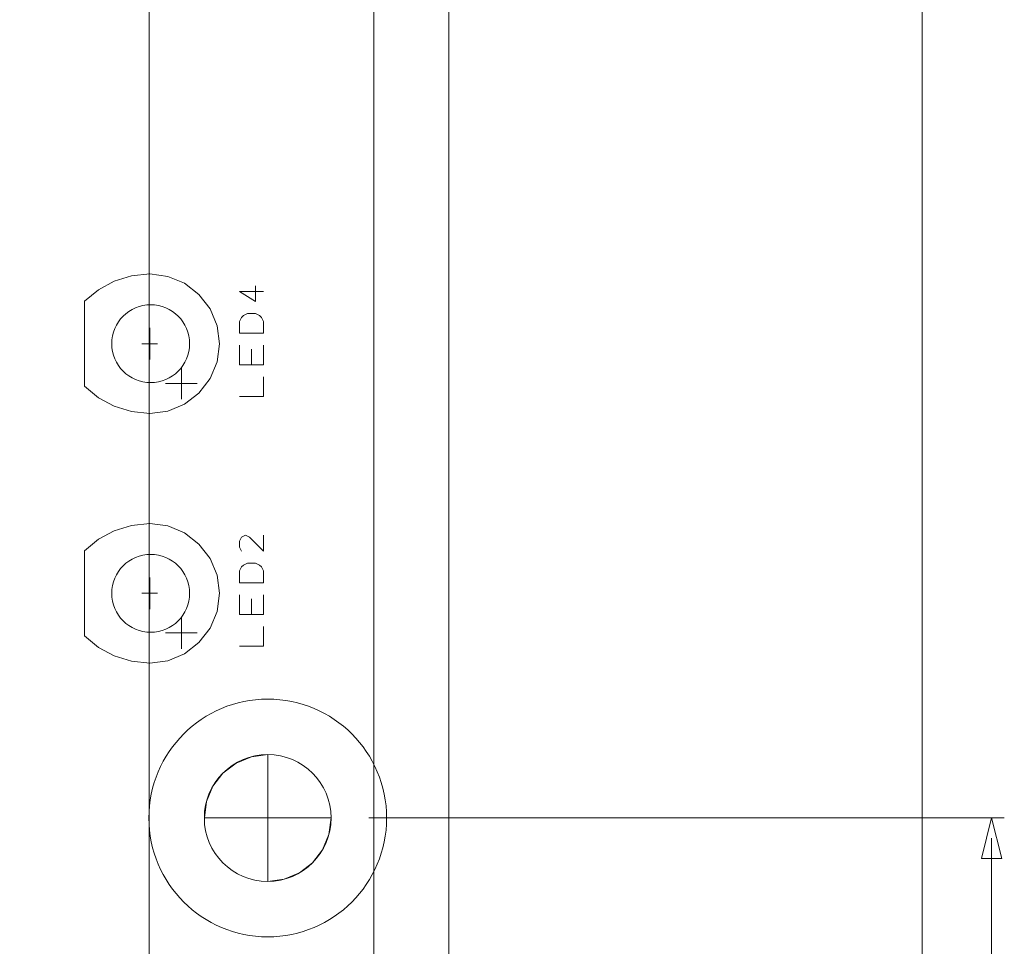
# Model space of a CAD drawing. Header units: millimetres. Extents: x -41 to 41, y -137 to 137.
# Tile 15 of 18: x 1 to 41, y 52 to 89. Entities that reach past the tile are written whole.
import ezdxf

# ---------------------------------------------------------------- set-up
doc = ezdxf.new("R2010")
doc.units = ezdxf.units.MM
doc.header["$MEASUREMENT"] = 0
doc.layers.add('Ebene 1', color=7, linetype='Continuous')

msp = doc.modelspace()

# ---------------------------------------------------------------- linework, layer by layer
at = {"layer": 'Ebene 1', "lineweight": 9}
for points in [[(18.6175, 26.5194), (18.6175, 26.5194), (18.6175, 126.426), (18.6175, 126.426)], [(6.6174, 21.1614), (6.6174, 21.1614), (6.6174, 118.6762), (6.6174, 118.6762)], [(6.6174, 16.4913), (6.6174, 16.4913), (6.6174, 118.6762), (6.6174, 118.6762)], [(18.6175, 16.3668), (18.6175, 16.3668), (18.6175, 118.6762), (18.6175, 118.6762)], [(37.5895, 111.3554), (37.5895, 111.3554), (37.5895, 7.6412), (37.5895, 7.6412)], [(15.4111, 56.6681), (15.4111, 56.6681), (40.8753, 56.6681), (40.8753, 56.6681)], [(40.3673, 55.8553), (40.3673, 55.8553), (40.3673, -20.1091), (40.3673, -20.1091)]]:
    msp.add_open_spline(points, degree=3, dxfattribs=at)
at = {"layer": 'Ebene 1', "lineweight": 20}
for points, knots in [([(18.6175, -108.1719), (18.6175, -108.1719), (18.6175, 110.4706), (18.6175, 110.4706), (18.6175, 110.4706), (18.6175, 110.4706), (16.9199, 112.1678), (16.9199, 112.1678), (16.9199, 112.1678), (16.9199, 112.1678), (-22.0029, 112.1678), (-22.0029, 112.1678), (-22.0029, 112.1678), (-22.0029, 112.1678), (-23.3826, 110.7881), (-23.3826, 110.7881), (-23.3826, 110.7881), (-23.3826, 110.7881), (-23.3826, -108.1719), (-23.3826, -108.1719), (-23.3826, -108.1719), (-23.3826, -108.1719), (-22.2225, -109.3321), (-22.2225, -109.3321), (-22.2225, -109.3321), (-22.2225, -109.3321), (17.4572, -109.3321), (17.4572, -109.3321), (17.4572, -109.3321), (17.4572, -109.3321), (18.6175, -108.1719), (18.6175, -108.1719)], [0, 0, 0, 0, 0.1111111, 0.1111111, 0.1111111, 0.1111111, 0.2222222, 0.2222222, 0.2222222, 0.2222222, 0.3333333, 0.3333333, 0.3333333, 0.3333333, 0.4444444, 0.4444444, 0.4444444, 0.4444444, 0.5555556, 0.5555556, 0.5555556, 0.5555556, 0.6666667, 0.6666667, 0.6666667, 0.6666667, 0.7777778, 0.7777778, 0.7777778, 0.7777778, 1, 1, 1, 1]), ([(15.6143, 101.8057), (15.6143, 101.8057), (-20.3856, 101.8057), (-20.3856, 101.8057), (-20.3856, 101.8057), (-20.3856, 101.8057), (-20.3856, -98.0821), (-20.3856, -98.0821), (-20.3856, -98.0821), (-20.3856, -98.0821), (15.6143, -98.0821), (15.6143, -98.0821), (15.6143, -98.0821), (15.6143, -98.0821), (15.6143, 101.8057), (15.6143, 101.8057)], [0, 0, 0, 0, 0.2, 0.2, 0.2, 0.2, 0.4, 0.4, 0.4, 0.4, 0.6, 0.6, 0.6, 0.6, 1, 1, 1, 1]), ([(6.6375, 72.874), (6.6375, 72.874), (7.3604, 72.9693), (7.3604, 72.9693), (7.3604, 72.9693), (7.3604, 72.9693), (8.0345, 73.2483), (8.0345, 73.2483), (8.0345, 73.2483), (8.0345, 73.2483), (8.6131, 73.6924), (8.6131, 73.6924), (8.6131, 73.6924), (8.6131, 73.6924), (9.0572, 74.271), (9.0572, 74.271), (9.0572, 74.271), (9.0572, 74.271), (9.3363, 74.9452), (9.3363, 74.9452), (9.3363, 74.9452), (9.3363, 74.9452), (9.4315, 75.668), (9.4315, 75.668), (9.4315, 75.668), (9.4315, 75.668), (9.3363, 76.3912), (9.3363, 76.3912), (9.3363, 76.3912), (9.3363, 76.3912), (9.0572, 77.065), (9.0572, 77.065), (9.0572, 77.065), (9.0572, 77.065), (8.6131, 77.6439), (8.6131, 77.6439), (8.6131, 77.6439), (8.6131, 77.6439), (8.0345, 78.0877), (8.0345, 78.0877), (8.0345, 78.0877), (8.0345, 78.0877), (7.3604, 78.3668), (7.3604, 78.3668), (7.3604, 78.3668), (7.3604, 78.3668), (6.6375, 78.462), (6.6375, 78.462), (6.6375, 78.462), (6.6375, 78.462), (5.915, 78.389), (5.915, 78.389), (5.915, 78.389), (5.915, 78.389), (5.2208, 78.1763), (5.2208, 78.1763), (5.2208, 78.1763), (5.2208, 78.1763), (4.5812, 77.8319), (4.5812, 77.8319), (4.5812, 77.8319), (4.5812, 77.8319), (4.0213, 77.3698), (4.0213, 77.3698), (4.0213, 77.3698), (4.0213, 77.3698), (4.0213, 73.9662), (4.0213, 73.9662), (4.0213, 73.9662), (4.0213, 73.9662), (4.5812, 73.5041), (4.5812, 73.5041), (4.5812, 73.5041), (4.5812, 73.5041), (5.2204, 73.1601), (5.2204, 73.1601), (5.2204, 73.1601), (5.2204, 73.1601), (5.915, 72.9474), (5.915, 72.9474), (5.915, 72.9474), (5.915, 72.9474), (6.6375, 72.874), (6.6375, 72.874)], [0, 0, 0, 0, 0.0454545, 0.0454545, 0.0454545, 0.0454545, 0.0909091, 0.0909091, 0.0909091, 0.0909091, 0.1363636, 0.1363636, 0.1363636, 0.1363636, 0.1818182, 0.1818182, 0.1818182, 0.1818182, 0.2272727, 0.2272727, 0.2272727, 0.2272727, 0.2727273, 0.2727273, 0.2727273, 0.2727273, 0.3181818, 0.3181818, 0.3181818, 0.3181818, 0.3636364, 0.3636364, 0.3636364, 0.3636364, 0.4090909, 0.4090909, 0.4090909, 0.4090909, 0.4545455, 0.4545455, 0.4545455, 0.4545455, 0.5, 0.5, 0.5, 0.5, 0.5454545, 0.5454545, 0.5454545, 0.5454545, 0.5909091, 0.5909091, 0.5909091, 0.5909091, 0.6363636, 0.6363636, 0.6363636, 0.6363636, 0.6818182, 0.6818182, 0.6818182, 0.6818182, 0.7272727, 0.7272727, 0.7272727, 0.7272727, 0.7727273, 0.7727273, 0.7727273, 0.7727273, 0.8181818, 0.8181818, 0.8181818, 0.8181818, 0.8636364, 0.8636364, 0.8636364, 0.8636364, 0.9090909, 0.9090909, 0.9090909, 0.9090909, 1, 1, 1, 1]), ([(11.1919, 77.755), (11.1919, 77.755), (10.2394, 77.755), (10.2394, 77.755), (10.2394, 77.755), (10.2394, 77.755), (10.8744, 77.3582), (10.8744, 77.3582), (10.8744, 77.3582), (10.8744, 77.3582), (10.8744, 77.9932), (10.8744, 77.9932)], [0, 0, 0, 0, 0.25, 0.25, 0.25, 0.25, 0.5, 0.5, 0.5, 0.5, 1, 1, 1, 1]), ([(6.677, 74.1087), (5.8155, 74.1087), (5.1174, 74.8069), (5.1174, 75.668), (5.1174, 75.668), (5.1174, 76.5291), (5.8155, 77.2276), (6.677, 77.2276), (6.677, 77.2276), (7.5382, 77.2276), (8.2363, 76.5291), (8.2363, 75.668), (8.2363, 75.668), (8.2363, 74.8069), (7.5382, 74.1087), (6.677, 74.1087)], [0, 0, 0, 0, 0.2, 0.2, 0.2, 0.2, 0.4, 0.4, 0.4, 0.4, 0.6, 0.6, 0.6, 0.6, 1, 1, 1, 1]), ([(11.1919, 76.0882), (11.1919, 76.0882), (10.2394, 76.0882), (10.2394, 76.0882), (10.2394, 76.0882), (10.2394, 76.0882), (10.2394, 76.5644), (10.2394, 76.5644), (10.2394, 76.5644), (10.2394, 76.5644), (10.3184, 76.7232), (10.3184, 76.7232), (10.3184, 76.7232), (10.3184, 76.7232), (10.3981, 76.8025), (10.3981, 76.8025), (10.3981, 76.8025), (10.3981, 76.8025), (10.5569, 76.8819), (10.5569, 76.8819), (10.5569, 76.8819), (10.5569, 76.8819), (10.8744, 76.8819), (10.8744, 76.8819), (10.8744, 76.8819), (10.8744, 76.8819), (11.0331, 76.8025), (11.0331, 76.8025), (11.0331, 76.8025), (11.0331, 76.8025), (11.1125, 76.7232), (11.1125, 76.7232), (11.1125, 76.7232), (11.1125, 76.7232), (11.1919, 76.5644), (11.1919, 76.5644), (11.1919, 76.5644), (11.1919, 76.5644), (11.1919, 76.0882), (11.1919, 76.0882)], [0, 0, 0, 0, 0.0909091, 0.0909091, 0.0909091, 0.0909091, 0.1818182, 0.1818182, 0.1818182, 0.1818182, 0.2727273, 0.2727273, 0.2727273, 0.2727273, 0.3636364, 0.3636364, 0.3636364, 0.3636364, 0.4545455, 0.4545455, 0.4545455, 0.4545455, 0.5454545, 0.5454545, 0.5454545, 0.5454545, 0.6363636, 0.6363636, 0.6363636, 0.6363636, 0.7272727, 0.7272727, 0.7272727, 0.7272727, 0.8181818, 0.8181818, 0.8181818, 0.8181818, 1, 1, 1, 1]), ([(11.1919, 74.8182), (11.1919, 74.8182), (10.2394, 74.8182), (10.2394, 74.8182), (10.2394, 74.8182), (10.2394, 74.8182), (10.2394, 75.6119), (10.2394, 75.6119)], [0, 0, 0, 0, 0.3333333, 0.3333333, 0.3333333, 0.3333333, 1, 1, 1, 1]), ([(10.2394, 73.5482), (10.2394, 73.5482), (11.1919, 73.5482), (11.1919, 73.5482), (11.1919, 73.5482), (11.1919, 73.5482), (11.1919, 74.3419), (11.1919, 74.3419)], [0, 0, 0, 0, 0.3333333, 0.3333333, 0.3333333, 0.3333333, 1, 1, 1, 1]), ([(6.6375, 62.8742), (6.6375, 62.8742), (7.3604, 62.9694), (7.3604, 62.9694), (7.3604, 62.9694), (7.3604, 62.9694), (8.0345, 63.2485), (8.0345, 63.2485), (8.0345, 63.2485), (8.0345, 63.2485), (8.6131, 63.6923), (8.6131, 63.6923), (8.6131, 63.6923), (8.6131, 63.6923), (9.0572, 64.2712), (9.0572, 64.2712), (9.0572, 64.2712), (9.0572, 64.2712), (9.3363, 64.945), (9.3363, 64.945), (9.3363, 64.945), (9.3363, 64.945), (9.4315, 65.6682), (9.4315, 65.6682), (9.4315, 65.6682), (9.4315, 65.6682), (9.3363, 66.3914), (9.3363, 66.3914), (9.3363, 66.3914), (9.3363, 66.3914), (9.0572, 67.0652), (9.0572, 67.0652), (9.0572, 67.0652), (9.0572, 67.0652), (8.6131, 67.6437), (8.6131, 67.6437), (8.6131, 67.6437), (8.6131, 67.6437), (8.0345, 68.0879), (8.0345, 68.0879), (8.0345, 68.0879), (8.0345, 68.0879), (7.3604, 68.3669), (7.3604, 68.3669), (7.3604, 68.3669), (7.3604, 68.3669), (6.6375, 68.4622), (6.6375, 68.4622), (6.6375, 68.4622), (6.6375, 68.4622), (5.915, 68.3888), (5.915, 68.3888), (5.915, 68.3888), (5.915, 68.3888), (5.2208, 68.1761), (5.2208, 68.1761), (5.2208, 68.1761), (5.2208, 68.1761), (4.5812, 67.8321), (4.5812, 67.8321), (4.5812, 67.8321), (4.5812, 67.8321), (4.0213, 67.37), (4.0213, 67.37), (4.0213, 67.37), (4.0213, 67.37), (4.0213, 63.9664), (4.0213, 63.9664), (4.0213, 63.9664), (4.0213, 63.9664), (4.5812, 63.5042), (4.5812, 63.5042), (4.5812, 63.5042), (4.5812, 63.5042), (5.2204, 63.1599), (5.2204, 63.1599), (5.2204, 63.1599), (5.2204, 63.1599), (5.915, 62.9472), (5.915, 62.9472), (5.915, 62.9472), (5.915, 62.9472), (6.6375, 62.8742), (6.6375, 62.8742)], [0, 0, 0, 0, 0.0454545, 0.0454545, 0.0454545, 0.0454545, 0.0909091, 0.0909091, 0.0909091, 0.0909091, 0.1363636, 0.1363636, 0.1363636, 0.1363636, 0.1818182, 0.1818182, 0.1818182, 0.1818182, 0.2272727, 0.2272727, 0.2272727, 0.2272727, 0.2727273, 0.2727273, 0.2727273, 0.2727273, 0.3181818, 0.3181818, 0.3181818, 0.3181818, 0.3636364, 0.3636364, 0.3636364, 0.3636364, 0.4090909, 0.4090909, 0.4090909, 0.4090909, 0.4545455, 0.4545455, 0.4545455, 0.4545455, 0.5, 0.5, 0.5, 0.5, 0.5454545, 0.5454545, 0.5454545, 0.5454545, 0.5909091, 0.5909091, 0.5909091, 0.5909091, 0.6363636, 0.6363636, 0.6363636, 0.6363636, 0.6818182, 0.6818182, 0.6818182, 0.6818182, 0.7272727, 0.7272727, 0.7272727, 0.7272727, 0.7727273, 0.7727273, 0.7727273, 0.7727273, 0.8181818, 0.8181818, 0.8181818, 0.8181818, 0.8636364, 0.8636364, 0.8636364, 0.8636364, 0.9090909, 0.9090909, 0.9090909, 0.9090909, 1, 1, 1, 1]), ([(11.1919, 67.993), (11.1919, 67.993), (11.1919, 67.358), (11.1919, 67.358), (11.1919, 67.358), (11.1919, 67.358), (10.6359, 67.9136), (10.6359, 67.9136), (10.6359, 67.9136), (10.6359, 67.9136), (10.4775, 67.993), (10.4775, 67.993), (10.4775, 67.993), (10.4775, 67.993), (10.3184, 67.9136), (10.3184, 67.9136), (10.3184, 67.9136), (10.3184, 67.9136), (10.2394, 67.7548), (10.2394, 67.7548), (10.2394, 67.7548), (10.2394, 67.7548), (10.2394, 67.5171), (10.2394, 67.5171), (10.2394, 67.5171), (10.2394, 67.5171), (10.3184, 67.358), (10.3184, 67.358)], [0, 0, 0, 0, 0.125, 0.125, 0.125, 0.125, 0.25, 0.25, 0.25, 0.25, 0.375, 0.375, 0.375, 0.375, 0.5, 0.5, 0.5, 0.5, 0.625, 0.625, 0.625, 0.625, 0.75, 0.75, 0.75, 0.75, 1, 1, 1, 1]), ([(6.677, 64.1085), (5.8155, 64.1085), (5.1174, 64.807), (5.1174, 65.6682), (5.1174, 65.6682), (5.1174, 66.5293), (5.8155, 67.2274), (6.677, 67.2274), (6.677, 67.2274), (7.5382, 67.2274), (8.2363, 66.5293), (8.2363, 65.6682), (8.2363, 65.6682), (8.2363, 64.807), (7.5382, 64.1085), (6.677, 64.1085)], [0, 0, 0, 0, 0.2, 0.2, 0.2, 0.2, 0.4, 0.4, 0.4, 0.4, 0.6, 0.6, 0.6, 0.6, 1, 1, 1, 1]), ([(11.1919, 66.088), (11.1919, 66.088), (10.2394, 66.088), (10.2394, 66.088), (10.2394, 66.088), (10.2394, 66.088), (10.2394, 66.5646), (10.2394, 66.5646), (10.2394, 66.5646), (10.2394, 66.5646), (10.3184, 66.723), (10.3184, 66.723), (10.3184, 66.723), (10.3184, 66.723), (10.3981, 66.8023), (10.3981, 66.8023), (10.3981, 66.8023), (10.3981, 66.8023), (10.5569, 66.8821), (10.5569, 66.8821), (10.5569, 66.8821), (10.5569, 66.8821), (10.8744, 66.8821), (10.8744, 66.8821), (10.8744, 66.8821), (10.8744, 66.8821), (11.0331, 66.8023), (11.0331, 66.8023), (11.0331, 66.8023), (11.0331, 66.8023), (11.1125, 66.723), (11.1125, 66.723), (11.1125, 66.723), (11.1125, 66.723), (11.1919, 66.5646), (11.1919, 66.5646), (11.1919, 66.5646), (11.1919, 66.5646), (11.1919, 66.088), (11.1919, 66.088)], [0, 0, 0, 0, 0.0909091, 0.0909091, 0.0909091, 0.0909091, 0.1818182, 0.1818182, 0.1818182, 0.1818182, 0.2727273, 0.2727273, 0.2727273, 0.2727273, 0.3636364, 0.3636364, 0.3636364, 0.3636364, 0.4545455, 0.4545455, 0.4545455, 0.4545455, 0.5454545, 0.5454545, 0.5454545, 0.5454545, 0.6363636, 0.6363636, 0.6363636, 0.6363636, 0.7272727, 0.7272727, 0.7272727, 0.7272727, 0.8181818, 0.8181818, 0.8181818, 0.8181818, 1, 1, 1, 1]), ([(11.1919, 64.818), (11.1919, 64.818), (10.2394, 64.818), (10.2394, 64.818), (10.2394, 64.818), (10.2394, 64.818), (10.2394, 65.6121), (10.2394, 65.6121)], [0, 0, 0, 0, 0.3333333, 0.3333333, 0.3333333, 0.3333333, 1, 1, 1, 1]), ([(10.2394, 63.548), (10.2394, 63.548), (11.1919, 63.548), (11.1919, 63.548), (11.1919, 63.548), (11.1919, 63.548), (11.1919, 64.3421), (11.1919, 64.3421)], [0, 0, 0, 0, 0.3333333, 0.3333333, 0.3333333, 0.3333333, 1, 1, 1, 1]), ([(11.3672, 54.1281), (9.9646, 54.1281), (8.8272, 55.2655), (8.8272, 56.6681), (8.8272, 56.6681), (8.8272, 58.0707), (9.9646, 59.2081), (11.3672, 59.2081), (11.3672, 59.2081), (12.7702, 59.2081), (13.9072, 58.0707), (13.9072, 56.6681), (13.9072, 56.6681), (13.9072, 55.2655), (12.7702, 54.1281), (11.3672, 54.1281)], [0, 0, 0, 0, 0.2, 0.2, 0.2, 0.2, 0.4, 0.4, 0.4, 0.4, 0.6, 0.6, 0.6, 0.6, 1, 1, 1, 1]), ([(11.3672, 59.2081), (11.3672, 59.2081), (10.71, 59.1217), (10.71, 59.1217), (10.71, 59.1217), (10.71, 59.1217), (10.0972, 58.868), (10.0972, 58.868), (10.0972, 58.868), (10.0972, 58.868), (9.5712, 58.4641), (9.5712, 58.4641), (9.5712, 58.4641), (9.5712, 58.4641), (9.1676, 57.9381), (9.1676, 57.9381), (9.1676, 57.9381), (9.1676, 57.9381), (8.914, 57.3257), (8.914, 57.3257), (8.914, 57.3257), (8.914, 57.3257), (8.8272, 56.6681), (8.8272, 56.6681), (8.8272, 56.6681), (8.8272, 56.6681), (11.3672, 56.6681), (11.3672, 56.6681), (11.3672, 56.6681), (11.3672, 56.6681), (11.3672, 59.2081), (11.3672, 59.2081)], [0, 0, 0, 0, 0.1111111, 0.1111111, 0.1111111, 0.1111111, 0.2222222, 0.2222222, 0.2222222, 0.2222222, 0.3333333, 0.3333333, 0.3333333, 0.3333333, 0.4444444, 0.4444444, 0.4444444, 0.4444444, 0.5555556, 0.5555556, 0.5555556, 0.5555556, 0.6666667, 0.6666667, 0.6666667, 0.6666667, 0.7777778, 0.7777778, 0.7777778, 0.7777778, 1, 1, 1, 1]), ([(11.3672, 54.1281), (11.3672, 54.1281), (12.0248, 54.2145), (12.0248, 54.2145), (12.0248, 54.2145), (12.0248, 54.2145), (12.6372, 54.4682), (12.6372, 54.4682), (12.6372, 54.4682), (12.6372, 54.4682), (13.1635, 54.8721), (13.1635, 54.8721), (13.1635, 54.8721), (13.1635, 54.8721), (13.5671, 55.3981), (13.5671, 55.3981), (13.5671, 55.3981), (13.5671, 55.3981), (13.8208, 56.0109), (13.8208, 56.0109), (13.8208, 56.0109), (13.8208, 56.0109), (13.9072, 56.6681), (13.9072, 56.6681), (13.9072, 56.6681), (13.9072, 56.6681), (11.3672, 56.6681), (11.3672, 56.6681), (11.3672, 56.6681), (11.3672, 56.6681), (11.3672, 54.1281), (11.3672, 54.1281)], [0, 0, 0, 0, 0.1111111, 0.1111111, 0.1111111, 0.1111111, 0.2222222, 0.2222222, 0.2222222, 0.2222222, 0.3333333, 0.3333333, 0.3333333, 0.3333333, 0.4444444, 0.4444444, 0.4444444, 0.4444444, 0.5555556, 0.5555556, 0.5555556, 0.5555556, 0.6666667, 0.6666667, 0.6666667, 0.6666667, 0.7777778, 0.7777778, 0.7777778, 0.7777778, 1, 1, 1, 1])]:
    msp.add_open_spline(points, degree=3, knots=knots, dxfattribs=at)
for points in [[(6.6375, 75.033), (6.6375, 75.033), (6.6375, 76.303), (6.6375, 76.303)], [(6.955, 75.668), (6.955, 75.668), (6.32, 75.668), (6.32, 75.668)], [(10.7156, 75.4532), (10.7156, 75.4532), (10.7156, 74.8182), (10.7156, 74.8182)], [(11.1919, 74.8182), (11.1919, 74.8182), (11.1919, 75.6119), (11.1919, 75.6119)], [(7.9075, 73.4455), (7.9075, 73.4455), (7.9075, 74.7155), (7.9075, 74.7155)], [(7.2725, 74.0805), (7.2725, 74.0805), (8.5425, 74.0805), (8.5425, 74.0805)], [(6.6375, 65.0332), (6.6375, 65.0332), (6.6375, 66.3032), (6.6375, 66.3032)], [(6.955, 65.6682), (6.955, 65.6682), (6.32, 65.6682), (6.32, 65.6682)], [(11.1919, 64.818), (11.1919, 64.818), (11.1919, 65.6121), (11.1919, 65.6121)], [(10.7156, 65.453), (10.7156, 65.453), (10.7156, 64.818), (10.7156, 64.818)], [(7.9075, 63.4457), (7.9075, 63.4457), (7.9075, 64.7157), (7.9075, 64.7157)], [(7.2725, 64.0807), (7.2725, 64.0807), (8.5425, 64.0807), (8.5425, 64.0807)]]:
    msp.add_open_spline(points, degree=3, dxfattribs=at)
at = {"layer": 'Ebene 1', "lineweight": 9}
for points, knots in [([(11.3672, 51.9056), (8.7372, 51.9056), (6.6047, 54.0378), (6.6047, 56.6681), (6.6047, 56.6681), (6.6047, 59.2984), (8.7372, 61.4306), (11.3672, 61.4306), (11.3672, 61.4306), (13.9975, 61.4306), (16.1297, 59.2984), (16.1297, 56.6681), (16.1297, 56.6681), (16.1297, 54.0378), (13.9975, 51.9056), (11.3672, 51.9056)], [0, 0, 0, 0, 0.2, 0.2, 0.2, 0.2, 0.4, 0.4, 0.4, 0.4, 0.6, 0.6, 0.6, 0.6, 1, 1, 1, 1]), ([(40.3673, 56.6681), (40.3673, 56.6681), (40.7737, 55.0425), (40.7737, 55.0425), (40.7737, 55.0425), (40.7737, 55.0425), (39.9609, 55.0425), (39.9609, 55.0425), (39.9609, 55.0425), (39.9609, 55.0425), (40.3673, 56.6681), (40.3673, 56.6681)], [0, 0, 0, 0, 0.25, 0.25, 0.25, 0.25, 0.5, 0.5, 0.5, 0.5, 1, 1, 1, 1])]:
    msp.add_open_spline(points, degree=3, knots=knots, dxfattribs=at)

doc.saveas('drawing.dxf')
